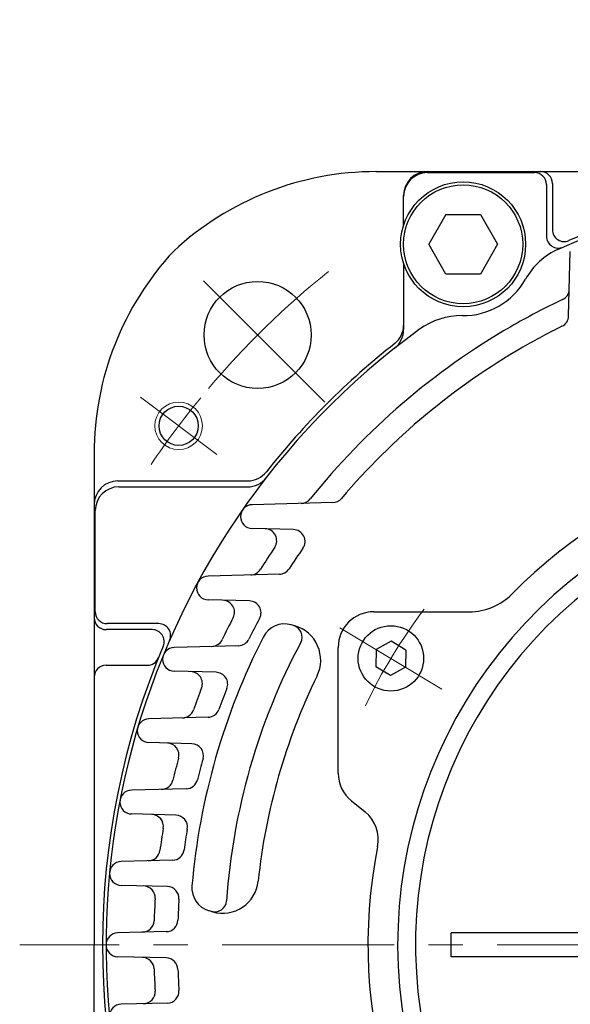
# Model space of a CAD drawing. Header units: millimetres. Extents: x 0 to 1071, y 0 to 742.
# Tile 54 of 131: x 79 to 125, y 482 to 565. Entities that reach past the tile are written whole.
import ezdxf

# ---------------------------------------------------------------- set-up
doc = ezdxf.new("R2010")
doc.units = ezdxf.units.MM
doc.header["$LTSCALE"] = 0.454724
doc.linetypes.add('CENTER', pattern=[50.8, 31.75, -6.35, 6.35, -6.35])
doc.layers.add('NoLayerName_001', color=7, linetype='Continuous')
doc.styles.get("Standard").update_dxf_attribs({"font": 'txt', "bigfont": 'extfont2'})
doc.dimstyles.get("Standard").update_dxf_attribs({"dimtxt": 2.5, "dimasz": 2.5, "dimexe": 1, "dimexo": 1, "dimtad": 1, "dimdec": 3, "dimzin": 0, "dimdsep": 46, "dimtxsty": 'Standard', "dimcen": 2.5, "dimadec": 3, "dimazin": 0, "dimtfac": 0.75, "dimtdec": 3, "dimtmove": 0, "dimatfit": 3, "dimfxl": 1, "dimarcsym": 0})

msp = doc.modelspace()

# ---------------------------------------------------------------- linework, layer by layer
at = {"layer": 'NoLayerName_001', "color": 7, "linetype": 'Continuous', "lineweight": 25}
for p, q in [((108.694, 552.5), (150, 552.5)), ((113, 552.4127), (122, 552.4127)), ((123, 551.4127), (123, 547.0735)), ((123.5, 551.5), (123.5, 547.6152)), ((111, 547.9905), (111, 550.5)), ((114.5566, 548.8897), (113.1132, 546.3897)), ((114.5566, 548.8897), (117.4434, 548.8897)), ((117.4434, 548.8897), (118.8867, 546.3897)), ((114.5566, 543.8897), (113.1132, 546.3897)), ((118.8867, 546.3897), (117.4434, 543.8897)), ((124.8587, 540.3666), (125.0003, 545.7756)), ((111, 544.7889), (111, 539.2204)), ((117.4434, 543.8897), (114.5566, 543.8897)), ((85, 528.807), (85, 487.5)), ((87, 526.5), (97.8973, 526.5)), ((87.0873, 526), (97.8871, 526)), ((85.0873, 515.5), (85.0873, 524)), ((105.0423, 524.6769), (98.2728, 524.4997)), ((101.7444, 522.4094), (98.2728, 522.5003)), ((100.5591, 518.6563), (94.5753, 518.4997)), ((98.045, 516.4095), (94.5753, 516.5003)), ((108.5, 515.4999), (116.5336, 515.4999)), ((90.4265, 514.5), (86.0873, 514.5)), ((101.8588, 514.308), (101.5485, 514.397)), ((89.8848, 514), (86, 514)), ((97.1334, 512.6413), (91.7244, 512.4997)), ((105.5, 501.9316), (105.5, 512.4999)), ((109.9526, 513.0212), (108.6902, 512.3214)), ((111.1898, 512.2778), (109.9526, 513.0212)), ((108.6902, 512.3214), (108.665, 510.8783)), ((111.1898, 512.2778), (111.1646, 510.8346)), ((86, 511), (89.4703, 511)), ((109.9022, 510.1349), (108.665, 510.8783)), ((111.1646, 510.8346), (109.9022, 510.1349)), ((95.2446, 510.4082), (91.7244, 510.5003)), ((94.5662, 506.6297), (89.6, 506.4997)), ((93.2107, 504.4058), (89.6, 504.5003)), ((92.7407, 500.6205), (88.1272, 500.4997)), ((106.613, 499.5994), (107.7632, 498.6688)), ((91.8632, 498.4025), (88.1272, 498.5003)), ((91.5866, 494.6129), (87.2602, 494.4997)), ((91.1551, 492.3984), (87.2602, 492.5003)), ((94.9678, 490.2765), (94.6575, 490.3655)), ((91.0638, 488.6068), (86.9738, 488.4997)), ((133.3, 488.5), (115, 488.5)), ((115, 486.5), (115, 488.5)), ((85, 446.194), (85, 487.5)), ((91.0638, 486.3932), (86.9738, 486.5003)), ((133.3, 486.5), (115, 486.5)), ((91.1551, 482.6016), (87.2602, 482.4997))]:
    msp.add_line(p, q, dxfattribs=at)
at = {"layer": 'NoLayerName_001', "color": 4, "linetype": 'CENTER', "lineweight": 13}
for p, q in [((104.3916, 533.1084), (93.0779, 544.4221)), ((95.2935, 528.7243), (88.9044, 533.5388)), ((114.2133, 509.0028), (105.6416, 514.1532))]:
    msp.add_line(p, q, dxfattribs=at)
at = {"layer": 'NoLayerName_001', "color": 2, "linetype": 'CENTER', "lineweight": 13}
msp.add_line((133.3, 487.5), (78.7464, 487.5), dxfattribs=at)
at = {"layer": 'NoLayerName_001', "color": 7, "linetype": 'Continuous', "lineweight": 25}
for centre, radius in [((116, 546.3897), 5.25), ((116, 546.3897), 5), ((98.735, 538.765), 4.5), ((92.0989, 531.1316), 1.65), ((109.9274, 511.578), 2.75)]:
    msp.add_circle(centre, radius, dxfattribs=at)
at = {"layer": 'NoLayerName_001', "color": 4, "linetype": 'Continuous', "lineweight": 13}
msp.add_circle((92.0989, 531.1316), 2, dxfattribs=at)
at = {"layer": 'NoLayerName_001', "color": 7, "linetype": 'Continuous', "lineweight": 25}
for centre, radius, start, end in [((108.694, 527.5), 25, 90, 132.882), ((113, 550.5), 2, 90, 180), ((113, 550.4127), 2, 90, 180), ((122, 551.4127), 1, 0, 90), ((122.5, 551.5), 1, 0, 90), ((150, 487.5), 64, 36.0889, 113.945442), ((150, 487.5), 64.3, 90, 112.985948), ((124.5, 547.6152), 1, 180, 292.985948), ((124, 547.0735), 1, 180, 293.578178), ((110, 528.807), 25, 137.118, 180), ((126.4597, 540.5081), 6, 113.945442, 150.650382), ((116, 546.3897), 6, 269.349624, 330.650382), ((123.918, 542.6428), 1, 295.313722, 358.5), ((150, 487.5), 60, 115.313722, 120.000003), ((115.8638, 534.3905), 6, 89.349624, 126.054563), ((123.859, 540.3928), 1, 296.299733, 358.5), ((150, 487.5), 64, 126.054563, 203.945442), ((150, 487.5), 60, 120.000003, 141.339192), ((109, 539.6027), 2, 308.199476, 0), ((109, 539.2204), 2, 308.404704, 0), ((150, 487.5), 58, 116.299733, 120.000003), ((150, 487.5), 64.3, 128.169645, 141.800524), ((150, 487.5), 58, 120.000003, 139.679644), ((150, 487.4999), 42, 78.675206, 135.402055), ((97.8973, 528.5), 2, 270, 321.800524), ((87, 524.5), 2, 90, 180), ((97.8871, 528), 2, 270, 322.147097), ((150, 487.4999), 39.5, 318.330134, 270.724608), ((87.0873, 524), 2, 90, 180), ((102.3677, 525.6072), 1, 271.5, 321.339192), ((105.0161, 525.6766), 1, 271.5, 319.679644), ((150, 487.4999), 38, 319.685091, 271.432544), ((98.2989, 523.5), 1, 91.5, 268.5), ((99.3355, 521.4722), 1, 326.156881, 88.5), ((101.7183, 521.4098), 1, 324.918436, 88.5), ((150, 487.5), 60, 146.156881, 148.256741), ((150, 487.5), 58, 144.918436, 146.97417), ((98.1247, 519.5929), 1, 271.5, 328.256741), ((100.5329, 519.656), 1, 271.5, 326.97417), ((94.6014, 517.5), 1, 91.5, 268.5), ((116.5336, 520.4999), 5, 270, 315.402055), ((95.7895, 515.4682), 1, 332.709955, 88.5), ((98.0188, 515.4098), 1, 331.767674, 88.5), ((86, 515), 1, 180, 270), ((86.0873, 515.5), 1, 180, 270), ((150, 487.5), 60, 152.709955, 154.686278), ((150, 487.5), 58, 151.767674, 153.700267), ((108.5, 512.4999), 3, 90, 180), ((90.4265, 513.5), 1, 336.421822, 90), ((100.9972, 512.4745), 2, 74, 152.994158), ((101.4691, 513.3795), 1, 331.930917, 74), ((101.0318, 511.4242), 3, 333.961381, 74), ((89.8848, 513), 1, 337.014052, 90), ((150, 487.5), 57, 152.994158, 175.005842), ((97.1072, 513.641), 1, 271.5, 333.700267), ((150, 487.5), 64.3, 157.014052, 202.985948), ((91.7505, 511.5), 1, 91.5, 268.5), ((94.8572, 513.582), 1, 271.5, 334.686278), ((150, 487.5), 54, 151.930917, 176.069083), ((89.4703, 512), 1, 270, 337.963855), ((86, 510), 1, 90, 180), ((93.0915, 509.4642), 1, 338.895576, 88.5), ((95.2185, 509.4085), 1, 338.202299, 88.5), ((150, 487.5), 51.5, 153.961381, 174.038619), ((150, 487.5), 60, 158.895576, 160.78768), ((150, 487.5), 58, 158.202299, 160.051487), ((92.3974, 507.5733), 1, 271.5, 340.78768), ((94.54, 507.6294), 1, 271.5, 340.051487), ((89.6262, 505.5), 1, 91.5, 268.5), ((91.1249, 503.4601), 1, 344.832576, 88.5), ((93.1846, 503.4061), 1, 344.359802, 88.5), ((150, 487.5), 60, 164.832576, 166.668277), ((150, 487.5), 58, 164.359802, 166.153347), ((108.5, 501.9316), 3, 180, 231.023832), ((90.6439, 501.5659), 1, 271.5, 346.668277), ((92.7146, 501.6201), 1, 271.5, 346.153347), ((88.1534, 499.5), 1, 91.5, 268.5), ((89.8179, 497.4557), 1, 350.606813, 88.5), ((91.837, 497.4029), 1, 350.337453, 88.5), ((105.8762, 496.3366), 3, 348.675206, 51.023832), ((150, 487.5), 60, 170.606813, 172.407654), ((150, 487.5), 58, 170.337453, 172.096689), ((89.5348, 495.5596), 1, 271.5, 352.407654), ((91.5604, 495.6126), 1, 271.5, 352.096689), ((150, 487.4999), 42, 168.675206, 225.402055), ((87.2864, 493.5), 1, 91.5, 268.5), ((95.7947, 493.1603), 3, 254, 354.038619), ((89.1281, 491.4511), 1, 356.286243, 88.5), ((91.129, 491.3987), 1, 356.211161, 88.5), ((95.2088, 492.288), 2, 175.005842, 254), ((150, 487.5), 60, 176.286243, 178.070399), ((150, 487.5), 58, 176.211161, 177.953995), ((95.1294, 491.2705), 1, 254, 356.069083), ((89.0346, 489.554), 1, 271.5, 358.070399), ((91.0376, 489.6064), 1, 271.5, 357.953995), ((87, 487.5), 1, 91.5, 268.5), ((89.0346, 485.446), 1, 1.929601, 88.5), ((91.0376, 485.3936), 1, 2.046005, 88.5), ((150, 487.5), 60, 181.929601, 183.713757), ((150, 487.5), 58, 182.046005, 183.788839), ((89.1281, 483.5489), 1, 271.5, 3.713757), ((91.129, 483.6013), 1, 271.5, 3.788839), ((87.2864, 481.5), 1, 91.5, 268.5)]:
    msp.add_arc(centre, radius, start, end, dxfattribs=at)
at = {"layer": 'NoLayerName_001', "color": 4, "linetype": 'CENTER', "lineweight": 13}
for radius, start, end in [(72.5, 128.674495, 139.838452), (72.5, 140.628971, 146.161548), (46.75, 142.869185, 154.541488)]:
    msp.add_arc((150, 487.5), radius, start, end, dxfattribs=at)

# ---------------------------------------------------------------- leaders
at = {"layer": 'NoLayerName_001', "color": 7, "linetype": 'Continuous', "lineweight": 13, "annotation_type": 0, "has_hookline": 1, "hookline_direction": 1, "text_width": 46.4023}
msp.add_leader([(156.004, 514.9999), (149.6396, 608.8765), (143.6396, 608.8765)], dimstyle='Standard', override={"dimtxt": 8.4, "dimasz": 6, "dimldrblk": 'OPEN30'}, dxfattribs=at)

doc.saveas('drawing.dxf')
